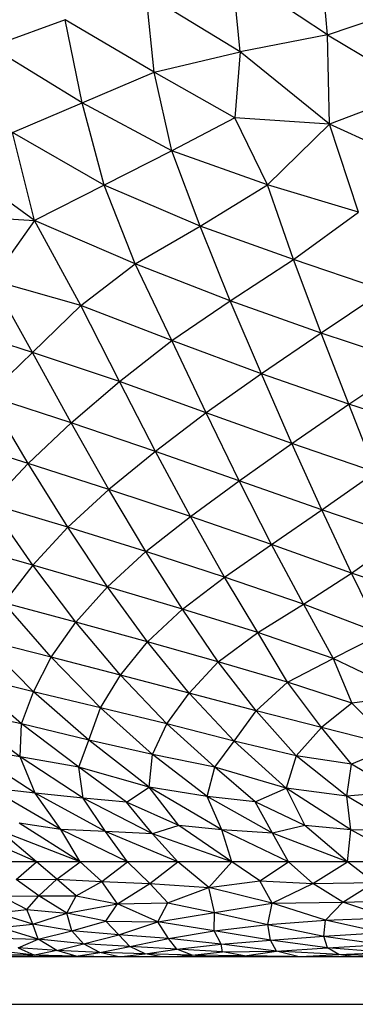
# Model space of a CAD drawing. Header units: millimetres. Extents: x -213 to 187, y -209 to 424.
# Tile 3 of 26: x -56 to -42, y -209 to -168. Entities that reach past the tile are written whole.
import ezdxf

# ---------------------------------------------------------------- set-up
doc = ezdxf.new("R2010")
doc.units = ezdxf.units.MM

msp = doc.modelspace()

# ---------------------------------------------------------------- linework, layer by layer
at = {"color": 7, "linetype": 'Continuous', "lineweight": 25}
for p, q in [((-43.029, -168.744), (-43.345, -165.105)), ((-43.029, -168.744), (-46.996, -166.114)), ((-46.679, -169.452), (-46.996, -166.114)), ((-46.679, -169.452), (-50.586, -167.055)), ((-50.261, -170.3), (-50.586, -167.055)), ((-43.029, -168.744), (-39.386, -167.5)), ((-53.973, -168.105), (-57.059, -169.243)), ((-50.261, -170.3), (-53.973, -168.105)), ((-53.256, -171.571), (-53.973, -168.105)), ((-43.029, -168.744), (-46.679, -169.452)), ((-43.029, -168.744), (-39.202, -171.036)), ((-42.945, -172.461), (-43.029, -168.744)), ((-53.256, -171.571), (-57.059, -169.243)), ((-50.261, -170.3), (-46.679, -169.452)), ((-46.679, -169.452), (-46.889, -172.203)), ((-42.945, -172.461), (-46.679, -169.452)), ((-53.256, -171.571), (-50.261, -170.3)), ((-46.889, -172.203), (-50.261, -170.3)), ((-49.525, -173.581), (-50.261, -170.3)), ((-39.202, -171.036), (-42.945, -172.461)), ((-56.155, -172.81), (-53.256, -171.571)), ((-49.525, -173.581), (-53.256, -171.571)), ((-52.34, -175.008), (-53.256, -171.571)), ((-46.889, -172.203), (-49.525, -173.581)), ((-42.945, -172.461), (-46.889, -172.203)), ((-45.539, -174.985), (-46.889, -172.203)), ((-52.34, -175.008), (-56.155, -172.81)), ((-55.247, -176.474), (-56.155, -172.81)), ((-45.539, -174.985), (-42.945, -172.461)), ((-38.913, -174.319), (-42.945, -172.461)), ((-41.735, -176.133), (-42.945, -172.461)), ((-55.247, -176.474), (-59.253, -173.561)), ((-49.525, -173.581), (-52.34, -175.008)), ((-45.539, -174.985), (-49.525, -173.581)), ((-48.339, -176.713), (-49.525, -173.581)), ((-52.34, -175.008), (-55.247, -176.474)), ((-48.339, -176.713), (-52.34, -175.008)), ((-51.055, -178.283), (-52.34, -175.008)), ((-48.339, -176.713), (-45.539, -174.985)), ((-41.735, -176.133), (-45.539, -174.985)), ((-44.448, -178.102), (-45.539, -174.985)), ((-44.448, -178.102), (-41.735, -176.133)), ((-58.879, -176.273), (-55.247, -176.474)), ((-55.247, -176.474), (-57.009, -178.97)), ((-51.055, -178.283), (-55.247, -176.474)), ((-53.313, -180.03), (-55.247, -176.474)), ((-51.055, -178.283), (-48.339, -176.713)), ((-44.448, -178.102), (-48.339, -176.713)), ((-47.095, -179.827), (-48.339, -176.713)), ((-47.095, -179.827), (-44.448, -178.102)), ((-40.644, -179.397), (-44.448, -178.102)), ((-43.303, -181.176), (-44.448, -178.102)), ((-53.313, -180.03), (-51.055, -178.283)), ((-47.095, -179.827), (-51.055, -178.283)), ((-49.521, -181.487), (-51.055, -178.283)), ((-53.313, -180.03), (-57.009, -178.97)), ((-55.327, -181.985), (-57.009, -178.97)), ((-40.644, -179.397), (-43.303, -181.176)), ((-49.521, -181.487), (-47.095, -179.827)), ((-43.303, -181.176), (-47.095, -179.827)), ((-45.787, -182.872), (-47.095, -179.827)), ((-55.327, -181.985), (-53.313, -180.03)), ((-49.521, -181.487), (-53.313, -180.03)), ((-51.703, -183.189), (-53.313, -180.03)), ((-55.327, -181.985), (-58.947, -180.809)), ((-43.303, -181.176), (-45.787, -182.872)), ((-39.561, -182.417), (-43.303, -181.176)), ((-42.147, -184.133), (-43.303, -181.176)), ((-51.703, -183.189), (-49.521, -181.487)), ((-45.787, -182.872), (-49.521, -181.487)), ((-48.087, -184.506), (-49.521, -181.487)), ((-57.189, -183.782), (-55.327, -181.985)), ((-51.703, -183.189), (-55.327, -181.985)), ((-53.714, -184.92), (-55.327, -181.985)), ((-42.147, -184.133), (-39.561, -182.417)), ((-45.787, -182.872), (-48.087, -184.506)), ((-42.147, -184.133), (-45.787, -182.872)), ((-44.513, -185.782), (-45.787, -182.872)), ((-53.714, -184.92), (-51.703, -183.189)), ((-48.087, -184.506), (-51.703, -183.189)), ((-50.2, -186.108), (-51.703, -183.189)), ((-53.714, -184.92), (-57.189, -183.782)), ((-55.514, -186.612), (-57.189, -183.782)), ((-44.513, -185.782), (-42.147, -184.133)), ((-38.562, -185.308), (-42.147, -184.133)), ((-41.026, -186.967), (-42.147, -184.133)), ((-48.087, -184.506), (-50.2, -186.108)), ((-44.513, -185.782), (-48.087, -184.506)), ((-46.714, -187.338), (-48.087, -184.506)), ((-55.514, -186.612), (-53.714, -184.92)), ((-50.2, -186.108), (-53.714, -184.92)), ((-52.146, -187.694), (-53.714, -184.92)), ((-55.514, -186.612), (-58.848, -185.568)), ((-46.714, -187.338), (-44.513, -185.782)), ((-41.026, -186.967), (-44.513, -185.782)), ((-43.273, -188.549), (-44.513, -185.782)), ((-50.2, -186.108), (-52.146, -187.694)), ((-46.714, -187.338), (-50.2, -186.108)), ((-48.747, -188.826), (-50.2, -186.108)), ((-57.09, -188.297), (-55.514, -186.612)), ((-52.146, -187.694), (-55.514, -186.612)), ((-53.859, -189.272), (-55.514, -186.612)), ((-43.273, -188.549), (-41.026, -186.967)), ((-48.747, -188.826), (-46.714, -187.338)), ((-43.273, -188.549), (-46.714, -187.338)), ((-45.367, -189.996), (-46.714, -187.338)), ((-52.146, -187.694), (-53.859, -189.272)), ((-48.747, -188.826), (-52.146, -187.694)), ((-50.605, -190.284), (-52.146, -187.694)), ((-53.859, -189.272), (-57.09, -188.297)), ((-55.32, -190.854), (-57.09, -188.297)), ((-50.605, -190.284), (-48.747, -188.826)), ((-45.367, -189.996), (-48.747, -188.826)), ((-47.32, -191.347), (-48.747, -188.826)), ((-45.367, -189.996), (-43.273, -188.549)), ((-39.927, -189.673), (-43.273, -188.549)), ((-42.033, -191.182), (-43.273, -188.549)), ((-53.859, -189.272), (-55.32, -190.854)), ((-50.605, -190.284), (-53.859, -189.272)), ((-52.207, -191.752), (-53.859, -189.272)), ((-42.033, -191.182), (-39.927, -189.673)), ((-55.32, -190.854), (-58.432, -189.961)), ((-47.32, -191.347), (-45.367, -189.996)), ((-42.033, -191.182), (-45.367, -189.996)), ((-44.04, -192.474), (-45.367, -189.996)), ((-52.207, -191.752), (-50.605, -190.284)), ((-47.32, -191.347), (-50.605, -190.284)), ((-49.083, -192.682), (-50.605, -190.284)), ((-55.32, -190.854), (-56.525, -192.416)), ((-52.207, -191.752), (-55.32, -190.854)), ((-53.519, -193.233), (-55.32, -190.854)), ((-44.04, -192.474), (-42.033, -191.182)), ((-38.836, -192.254), (-42.033, -191.182)), ((-40.797, -193.72), (-42.033, -191.182)), ((-49.083, -192.682), (-47.32, -191.347)), ((-44.04, -192.474), (-47.32, -191.347)), ((-45.943, -193.657), (-47.32, -191.347)), ((-53.519, -193.233), (-52.207, -191.752)), ((-49.083, -192.682), (-52.207, -191.752)), ((-50.532, -194.054), (-52.207, -191.752)), ((-53.519, -193.233), (-56.525, -192.416)), ((-54.553, -194.693), (-56.525, -192.416)), ((-45.943, -193.657), (-44.04, -192.474)), ((-40.797, -193.72), (-44.04, -192.474)), ((-44.04, -192.474), (-42.792, -194.742)), ((-50.532, -194.054), (-49.083, -192.682)), ((-45.943, -193.657), (-49.083, -192.682)), ((-47.583, -194.887), (-49.083, -192.682)), ((-54.553, -194.693), (-53.519, -193.233)), ((-50.532, -194.054), (-53.519, -193.233)), ((-51.661, -195.441), (-53.519, -193.233)), ((-47.583, -194.887), (-45.943, -193.657)), ((-42.792, -194.742), (-45.943, -193.657)), ((-44.707, -195.729), (-45.943, -193.657)), ((-40.797, -193.72), (-42.792, -194.742)), ((-54.553, -194.693), (-57.452, -193.95)), ((-55.289, -196.127), (-57.452, -193.95)), ((-51.661, -195.441), (-50.532, -194.054)), ((-47.583, -194.887), (-50.532, -194.054)), ((-48.8, -196.195), (-50.532, -194.054)), ((-55.289, -196.127), (-54.553, -194.693)), ((-51.661, -195.441), (-54.553, -194.693)), ((-52.489, -196.803), (-54.553, -194.693)), ((-48.8, -196.195), (-47.583, -194.887)), ((-44.707, -195.729), (-47.583, -194.887)), ((-46.012, -196.928), (-47.583, -194.887)), ((-44.707, -195.729), (-42.792, -194.742)), ((-39.573, -196.283), (-42.792, -194.742)), ((-42.792, -194.742), (-42.014, -196.611)), ((-55.289, -196.127), (-58.131, -195.432)), ((-55.785, -197.474), (-58.131, -195.432)), ((-52.489, -196.803), (-51.661, -195.441)), ((-48.8, -196.195), (-51.661, -195.441)), ((-49.731, -197.468), (-51.661, -195.441)), ((-46.012, -196.928), (-44.707, -195.729)), ((-42.014, -196.611), (-44.707, -195.729)), ((-43.277, -197.622), (-44.707, -195.729)), ((-55.785, -197.474), (-55.289, -196.127)), ((-52.489, -196.803), (-55.289, -196.127)), ((-52.985, -198.15), (-55.289, -196.127)), ((-49.731, -197.468), (-48.8, -196.195)), ((-46.012, -196.928), (-48.8, -196.195)), ((-46.923, -198.195), (-48.8, -196.195)), ((-42.014, -196.611), (-43.277, -197.622)), ((-39.573, -196.283), (-42.014, -196.611)), ((-40.236, -198.393), (-42.014, -196.611)), ((-55.785, -197.474), (-58.505, -196.882)), ((-55.838, -198.846), (-58.505, -196.882)), ((-52.985, -198.15), (-52.489, -196.803)), ((-49.731, -197.468), (-52.489, -196.803)), ((-50.326, -198.752), (-52.489, -196.803)), ((-46.923, -198.195), (-46.012, -196.928)), ((-43.277, -197.622), (-46.012, -196.928)), ((-44.333, -198.799), (-46.012, -196.928)), ((-55.838, -198.846), (-55.785, -197.474)), ((-52.985, -198.15), (-55.785, -197.474)), ((-53.401, -199.281), (-55.785, -197.474)), ((-50.326, -198.752), (-49.731, -197.468)), ((-46.923, -198.195), (-49.731, -197.468)), ((-47.725, -199.275), (-49.731, -197.468)), ((-43.277, -197.622), (-44.333, -198.799)), ((-40.236, -198.393), (-43.277, -197.622)), ((-42.029, -199.149), (-43.277, -197.622)), ((-53.401, -199.281), (-52.985, -198.15)), ((-50.326, -198.752), (-52.985, -198.15)), ((-50.463, -200.112), (-52.985, -198.15)), ((-47.725, -199.275), (-46.923, -198.195)), ((-44.333, -198.799), (-46.923, -198.195)), ((-44.753, -200.144), (-46.923, -198.195)), ((-55.838, -198.846), (-58.188, -198.463)), ((-55.213, -200.354), (-58.188, -198.463)), ((-40.236, -198.393), (-42.029, -199.149)), ((-53.401, -199.281), (-55.838, -198.846)), ((-53.21, -200.572), (-55.838, -198.846)), ((-55.213, -200.354), (-55.838, -198.846)), ((-50.463, -200.112), (-50.326, -198.752)), ((-47.725, -199.275), (-50.326, -198.752)), ((-48.049, -200.497), (-50.326, -198.752)), ((-44.333, -198.799), (-44.753, -200.144)), ((-42.029, -199.149), (-44.333, -198.799)), ((-42.231, -200.479), (-44.333, -198.799)), ((-50.463, -200.112), (-53.401, -199.281)), ((-51.417, -200.737), (-53.401, -199.281)), ((-53.21, -200.572), (-53.401, -199.281)), ((-48.049, -200.497), (-47.725, -199.275)), ((-44.753, -200.144), (-47.725, -199.275)), ((-46.046, -200.725), (-47.725, -199.275)), ((-42.231, -200.479), (-42.029, -199.149)), ((-40.11, -200.312), (-42.029, -199.149)), ((-55.213, -200.354), (-57.124, -200.141)), ((-54.145, -201.87), (-57.124, -200.141)), ((-53.21, -200.572), (-55.213, -200.354)), ((-52.283, -201.96), (-55.213, -200.354)), ((-54.145, -201.87), (-55.213, -200.354)), ((-51.417, -200.737), (-50.463, -200.112)), ((-48.049, -200.497), (-50.463, -200.112)), ((-47.435, -201.894), (-50.463, -200.112)), ((-49.228, -201.703), (-50.463, -200.112)), ((-46.046, -200.725), (-44.753, -200.144)), ((-42.231, -200.479), (-44.753, -200.144)), ((-42.06, -201.888), (-44.753, -200.144)), ((-44.753, -200.144), (-43.971, -201.707)), ((-40.11, -200.312), (-42.231, -200.479)), ((-51.417, -200.737), (-53.21, -200.572)), ((-50.33, -202.049), (-53.21, -200.572)), ((-52.283, -201.96), (-53.21, -200.572)), ((-49.228, -201.703), (-51.417, -200.737)), ((-50.33, -202.049), (-51.417, -200.737)), ((-46.046, -200.725), (-48.049, -200.497)), ((-45.329, -202.028), (-48.049, -200.497)), ((-47.435, -201.894), (-48.049, -200.497)), ((-43.971, -201.707), (-46.046, -200.725)), ((-45.329, -202.028), (-46.046, -200.725)), ((-39.836, -201.916), (-42.231, -200.479)), ((-42.06, -201.888), (-42.231, -200.479)), ((-55.163, -203.227), (-58.234, -201.888)), ((-53.34, -203.227), (-56.72, -201.917)), ((-55.163, -203.227), (-56.72, -201.917)), ((-54.145, -201.87), (-55.884, -201.603)), ((-53.34, -203.227), (-55.884, -201.603)), ((-52.283, -201.96), (-54.145, -201.87)), ((-51.371, -203.227), (-54.145, -201.87)), ((-53.34, -203.227), (-54.145, -201.87)), ((-50.33, -202.049), (-52.283, -201.96)), ((-49.266, -203.227), (-52.283, -201.96)), ((-51.371, -203.227), (-52.283, -201.96)), ((-49.228, -201.703), (-50.33, -202.049)), ((-47.435, -201.894), (-49.228, -201.703)), ((-47.026, -203.227), (-49.228, -201.703)), ((-45.329, -202.028), (-47.435, -201.894)), ((-44.665, -203.227), (-47.435, -201.894)), ((-47.026, -203.227), (-47.435, -201.894)), ((-43.971, -201.707), (-45.329, -202.028)), ((-42.06, -201.888), (-43.971, -201.707)), ((-42.193, -203.227), (-43.971, -201.707)), ((-42.193, -203.227), (-42.06, -201.888)), ((-39.836, -201.916), (-42.06, -201.888)), ((-39.618, -203.227), (-42.06, -201.888)), ((-47.026, -203.227), (-50.33, -202.049)), ((-49.266, -203.227), (-50.33, -202.049)), ((-42.193, -203.227), (-45.329, -202.028)), ((-44.665, -203.227), (-45.329, -202.028)), ((35.794, -203.227), (-64.177, -203.227)), ((-56.014, -203.952), (-55.163, -203.227)), ((-54.316, -203.947), (-55.163, -203.227)), ((-54.316, -203.947), (-53.34, -203.227)), ((-52.432, -204.043), (-53.34, -203.227)), ((-52.432, -204.043), (-51.371, -203.227)), ((-50.441, -204.132), (-51.371, -203.227)), ((-50.441, -204.132), (-49.266, -203.227)), ((-47.984, -204.298), (-49.266, -203.227)), ((-47.984, -204.298), (-47.026, -203.227)), ((-45.855, -204.018), (-47.026, -203.227)), ((-45.855, -204.018), (-44.665, -203.227)), ((-43.639, -204.12), (-44.665, -203.227)), ((-43.639, -204.12), (-42.193, -203.227)), ((-41.083, -204.082), (-42.193, -203.227)), ((-56.014, -203.952), (-54.316, -203.947)), ((-55.06, -204.642), (-56.014, -203.952)), ((-55.06, -204.642), (-54.316, -203.947)), ((-53.508, -204.64), (-54.316, -203.947)), ((-54.316, -203.947), (-52.432, -204.043)), ((-53.508, -204.64), (-52.432, -204.043)), ((-52.432, -204.043), (-50.441, -204.132)), ((-51.78, -204.977), (-52.432, -204.043)), ((-47.984, -204.298), (-45.855, -204.018)), ((-45.855, -204.018), (-43.639, -204.12)), ((-45.344, -204.947), (-45.855, -204.018)), ((-51.78, -204.977), (-50.441, -204.132)), ((-50.441, -204.132), (-47.984, -204.298)), ((-49.681, -204.93), (-50.441, -204.132)), ((-49.681, -204.93), (-47.984, -204.298)), ((-45.344, -204.947), (-47.984, -204.298)), ((-47.736, -205.331), (-47.984, -204.298)), ((-45.344, -204.947), (-43.639, -204.12)), ((-43.639, -204.12), (-41.083, -204.082)), ((-42.392, -204.905), (-43.639, -204.12)), ((-42.392, -204.905), (-41.083, -204.082)), ((-56.639, -204.651), (-55.06, -204.642)), ((-55.571, -205.207), (-56.639, -204.651)), ((-55.571, -205.207), (-55.06, -204.642)), ((-55.06, -204.642), (-53.508, -204.64)), ((-53.897, -205.358), (-55.06, -204.642)), ((-53.897, -205.358), (-53.508, -204.64)), ((-53.508, -204.64), (-51.78, -204.977)), ((-42.392, -204.905), (-39.634, -204.83)), ((-56.842, -205.349), (-55.571, -205.207)), ((-55.571, -205.207), (-53.897, -205.358)), ((-55.308, -205.822), (-55.571, -205.207)), ((-53.897, -205.358), (-51.78, -204.977)), ((-52.268, -205.7), (-51.78, -204.977)), ((-51.78, -204.977), (-49.681, -204.93)), ((-50.101, -205.723), (-51.78, -204.977)), ((-50.101, -205.723), (-49.681, -204.93)), ((-49.681, -204.93), (-47.736, -205.331)), ((-47.736, -205.331), (-45.344, -204.947)), ((-45.52, -205.832), (-45.344, -204.947)), ((-45.344, -204.947), (-42.392, -204.905)), ((-43.113, -205.648), (-45.344, -204.947)), ((-43.113, -205.648), (-42.392, -204.905)), ((-40.446, -205.547), (-42.392, -204.905)), ((-55.308, -205.822), (-56.842, -205.349)), ((-55.308, -205.822), (-53.897, -205.358)), ((-52.268, -205.7), (-53.897, -205.358)), ((-53.695, -206.096), (-53.897, -205.358)), ((-50.101, -205.723), (-47.736, -205.331)), ((-47.751, -206.095), (-47.736, -205.331)), ((-47.736, -205.331), (-45.52, -205.832)), ((-45.52, -205.832), (-43.113, -205.648)), ((-43.189, -206.316), (-43.113, -205.648)), ((-43.113, -205.648), (-40.446, -205.547)), ((-40.797, -206.175), (-43.113, -205.648)), ((-56.693, -205.965), (-55.308, -205.822)), ((-55.087, -206.452), (-56.693, -205.965)), ((-53.695, -206.096), (-55.308, -205.822)), ((-55.087, -206.452), (-55.308, -205.822)), ((-55.087, -206.452), (-53.695, -206.096)), ((-53.695, -206.096), (-52.268, -205.7)), ((-51.734, -206.266), (-53.695, -206.096)), ((-53.206, -206.634), (-53.695, -206.096)), ((-52.268, -205.7), (-50.101, -205.723)), ((-51.734, -206.266), (-52.268, -205.7)), ((-51.734, -206.266), (-50.101, -205.723)), ((-47.751, -206.095), (-50.101, -205.723)), ((-49.666, -206.413), (-50.101, -205.723)), ((-49.666, -206.413), (-47.751, -206.095)), ((-47.751, -206.095), (-45.52, -205.832)), ((-45.405, -206.49), (-47.751, -206.095)), ((-47.461, -206.655), (-47.751, -206.095)), ((-45.52, -205.832), (-43.189, -206.316)), ((-45.405, -206.49), (-45.52, -205.832)), ((-56.662, -206.408), (-55.087, -206.452)), ((-55.926, -206.803), (-55.087, -206.452)), ((-53.206, -206.634), (-55.087, -206.452)), ((-54.309, -206.922), (-55.087, -206.452)), ((-53.206, -206.634), (-51.734, -206.266)), ((-49.666, -206.413), (-51.734, -206.266)), ((-51.268, -206.75), (-51.734, -206.266)), ((-51.268, -206.75), (-49.666, -206.413)), ((-47.461, -206.655), (-49.666, -206.413)), ((-49.308, -206.858), (-49.666, -206.413)), ((-47.461, -206.655), (-45.405, -206.49)), ((-45.405, -206.49), (-43.189, -206.316)), ((-43.04, -206.802), (-45.405, -206.49)), ((-45.161, -206.951), (-45.405, -206.49)), ((-43.189, -206.316), (-40.797, -206.175)), ((-43.189, -206.316), (-40.732, -206.677)), ((-43.04, -206.802), (-43.189, -206.316)), ((-55.247, -207.107), (-56.971, -206.913)), ((-54.309, -206.922), (-55.926, -206.803)), ((-55.926, -206.803), (-55.247, -207.107)), ((-54.309, -206.922), (-55.247, -207.107)), ((-54.309, -206.922), (-53.206, -206.634)), ((-52.516, -207.005), (-54.309, -206.922)), ((-53.511, -207.154), (-54.309, -206.922)), ((-51.268, -206.75), (-53.206, -206.634)), ((-52.516, -207.005), (-53.206, -206.634)), ((-52.516, -207.005), (-51.268, -206.75)), ((-49.308, -206.858), (-51.268, -206.75)), ((-50.635, -207.063), (-51.268, -206.75)), ((-50.635, -207.063), (-49.308, -206.858)), ((-49.308, -206.858), (-47.461, -206.655)), ((-47.408, -206.975), (-49.308, -206.858)), ((-48.674, -207.113), (-49.308, -206.858)), ((-45.161, -206.951), (-47.461, -206.655)), ((-47.408, -206.975), (-47.461, -206.655)), ((-45.161, -206.951), (-43.04, -206.802)), ((-43.04, -206.802), (-40.732, -206.677)), ((-40.526, -207.002), (-43.04, -206.802)), ((-42.563, -207.092), (-43.04, -206.802)), ((-108.378, -207.163), (81.622, -207.163)), ((-55.247, -207.107), (-56.586, -207.11)), ((-55.247, -207.107), (-55.533, -207.163)), ((-53.511, -207.154), (-55.247, -207.107)), ((-54.474, -207.163), (-55.247, -207.107)), ((-53.731, -207.163), (-53.511, -207.154)), ((-53.511, -207.154), (-52.516, -207.005)), ((-52.775, -207.163), (-53.511, -207.154)), ((-52.873, -207.163), (-53.511, -207.154)), ((-50.635, -207.063), (-52.516, -207.005)), ((-51.79, -207.163), (-52.516, -207.005)), ((-51.613, -207.163), (-50.635, -207.063)), ((-48.674, -207.113), (-50.635, -207.063)), ((-50.003, -207.163), (-50.635, -207.063)), ((-49.501, -207.163), (-48.674, -207.113)), ((-48.674, -207.113), (-47.408, -206.975)), ((-46.492, -207.142), (-48.674, -207.113)), ((-48.124, -207.163), (-48.674, -207.113)), ((-47.408, -206.975), (-45.161, -206.951)), ((-46.492, -207.142), (-47.408, -206.975)), ((-47.137, -207.163), (-46.492, -207.142)), ((-46.492, -207.142), (-45.161, -206.951)), ((-44.588, -207.163), (-46.492, -207.142)), ((-46.097, -207.163), (-46.492, -207.142)), ((-42.563, -207.092), (-45.161, -206.951)), ((-44.269, -207.163), (-45.161, -206.951)), ((-44.169, -207.163), (-42.563, -207.092)), ((-42.563, -207.092), (-40.526, -207.002)), ((-40.228, -207.163), (-42.563, -207.092)), ((-42.046, -207.163), (-42.563, -207.092)), ((-108.378, -209.163), (81.622, -209.163))]:
    msp.add_line(p, q, dxfattribs=at)

doc.saveas('drawing.dxf')
